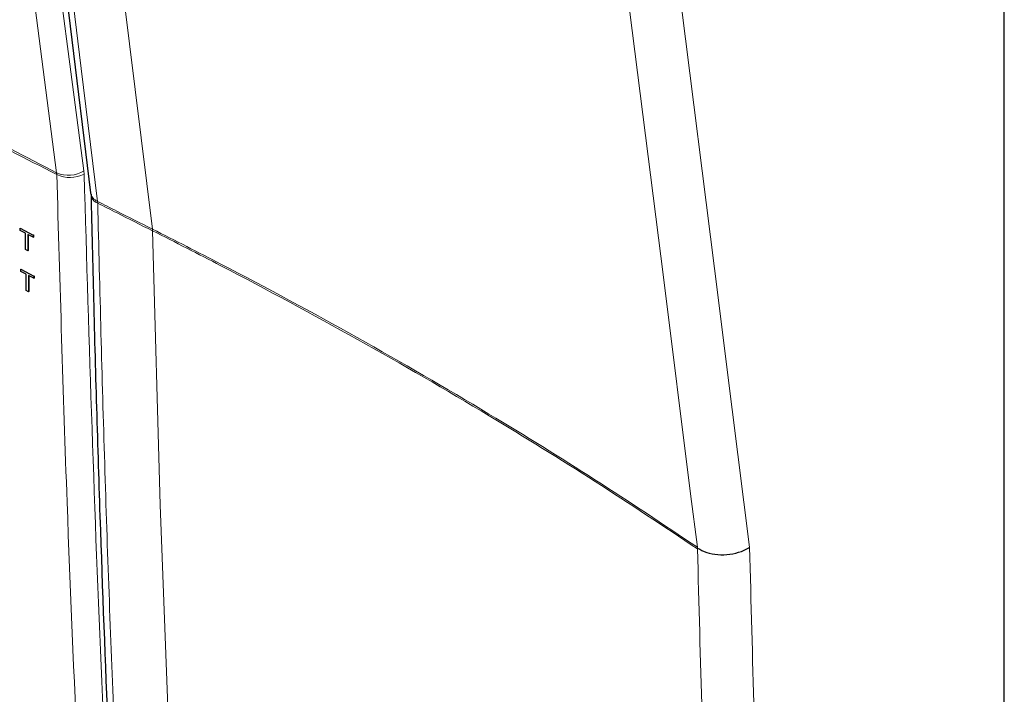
# Paper-space layout 'Blatt2' of a CAD drawing. Header units: millimetres. Extents: x 5 to 418, y 2 to 292.
# Tile 35 of 54: x 126 to 158, y 156 to 178. Entities that reach past the tile are written whole.
import ezdxf

# ---------------------------------------------------------------- set-up
doc = ezdxf.new("R2010")
doc.units = ezdxf.units.MM

psp = doc.layouts.new('Blatt2')

# ---------------------------------------------------------------- linework, layer by layer
at = {"color": 7, "linetype": 'Continuous', "lineweight": 18}
for p, q in [((158.057, 103.204), (158.057, 210.509)), ((128.1, 189.162), (130.334, 171.173)), ((127.215, 173.005), (127.22, 172.949)), ((128.109, 172.966), (128.101, 173.076)), ((128.552, 172.02), (128.547, 172.076)), ((130.334, 171.173), (130.334, 171.173)), ((130.338, 171.117), (130.338, 171.118)), ((148.085, 160.782), (148.082, 160.809)), ((148.086, 160.753), (148.085, 160.782))]:
    psp.add_line(p, q, dxfattribs=at)
at = {"color": 7, "linetype": 'Continuous', "lineweight": 25}
for p, q in [((158.078, 103.232), (158.078, 210.537)), ((128.322, 172.35), (128.326, 172.297)), ((126.024, 171.201), (126.03, 171.205)), ((126.024, 171.132), (126.024, 171.201)), ((126.024, 171.201), (126.446, 170.977)), ((126.197, 171.04), (126.024, 171.132)), ((126.197, 170.51), (126.197, 171.04)), ((126.446, 170.908), (126.273, 171)), ((126.273, 171), (126.273, 170.47)), ((126.284, 170.994), (126.284, 170.477)), ((126.446, 170.977), (126.457, 170.984)), ((126.446, 170.977), (126.446, 170.908)), ((126.446, 170.908), (126.457, 170.915)), ((126.453, 170.986), (126.457, 170.984)), ((126.457, 170.984), (126.457, 170.915)), ((126.273, 170.47), (126.197, 170.51)), ((126.273, 170.47), (126.284, 170.477)), ((126.051, 169.863), (126.057, 169.867)), ((126.051, 169.794), (126.051, 169.863)), ((126.051, 169.863), (126.472, 169.639)), ((126.223, 169.702), (126.051, 169.794)), ((126.223, 169.173), (126.223, 169.702)), ((126.472, 169.57), (126.299, 169.662)), ((126.299, 169.662), (126.299, 169.132)), ((126.311, 169.656), (126.311, 169.139)), ((126.472, 169.639), (126.483, 169.646)), ((126.472, 169.639), (126.472, 169.57)), ((126.479, 169.648), (126.483, 169.646)), ((126.483, 169.646), (126.483, 169.577)), ((126.472, 169.57), (126.483, 169.577)), ((126.299, 169.132), (126.223, 169.173)), ((126.299, 169.132), (126.311, 169.139))]:
    psp.add_line(p, q, dxfattribs=at)
at = {"color": 7, "linetype": 'Continuous', "lineweight": 18, "flags": 128}
for points in [[(127.215, 173.005), (127.083, 174.015), (126.554, 178.056), (124.855, 191.039)], [(125.741, 191.11), (126.921, 182.09), (128.101, 173.076)], [(126.355, 190.043), (126.478, 189.037), (126.969, 185.014), (127.758, 178.545), (128.019, 176.41), (128.547, 172.076)], [(148.082, 160.809), (147.863, 162.547), (146.974, 169.605), (146.392, 174.222), (145.874, 178.329), (145.835, 178.641)], [(147.559, 178.457), (147.566, 178.403), (148.638, 169.892), (149.217, 165.301), (149.783, 160.808)], [(130.338, 171.117), (130.584, 162.189), (130.924, 153.318), (131.357, 144.507), (131.884, 135.756), (132.504, 127.067), (133.218, 118.441), (134.024, 109.879), (134.924, 101.383), (135.916, 92.953)]]:
    psp.add_lwpolyline(points, dxfattribs=at)
at = {"color": 7, "linetype": 'Continuous', "lineweight": 25, "flags": 128}
psp.add_lwpolyline([(126.131, 190.316), (126.334, 188.65), (128.323, 172.353)], dxfattribs=at)
at = {"color": 7, "linetype": 'Continuous', "lineweight": 18}
for centre, radius, start, end in [((279.336, 469.105), 332.891, 241.64077, 242.80828), ((279.336, 469.043), 332.883, 241.64019, 242.80847), ((127.592, 173.866), 0.94, 246.4011, 302.7847), ((127.648, 173.873), 1.018, 245.151, 296.9434), ((128.691, 172.422), 0.374, 190.4887, 247.5081), ((128.674, 172.347), 0.349, 185.5469, 249.5799), ((129.744, 171.106), 0.593, 1.0991, 6.4968), ((129.744, 171.106), 0.593, 1.1008, 6.4986)]:
    psp.add_arc(centre, radius, start, end, dxfattribs=at)
for points, knots in [([(128.679, 140.028), (128.657, 140.378), (128.546, 142.131), (128.106, 149.509), (127.592, 160.105), (127.323, 169.386), (127.22, 172.949)], [0, 0, 0, 0, 0.032288, 0.161438, 0.678067, 1, 1, 1, 1]), ([(128.109, 172.966), (128.275, 167.439), (128.608, 156.385), (129.247, 145.506), (129.567, 140.065)], [0, 0, 0, 0, 0.4999, 1, 1, 1, 1]), ([(128.547, 172.076), (128.757, 171.969), (129.351, 171.667), (129.948, 171.367), (130.334, 171.173), (130.334, 171.173)], [0, 0, 0, 0, 0.353288, 0.999992, 1, 1, 1, 1]), ([(128.552, 172.02), (128.622, 169.19), (128.763, 163.528), (129.169, 152.447), (129.627, 144.278), (129.93, 138.884)], [0, 0, 0, 0, 0.253553, 0.507138, 1, 1, 1, 1]), ([(130.338, 171.118), (129.952, 171.312), (129.355, 171.612), (128.761, 171.913), (128.552, 172.02)], [0, 0, 0, 0, 0.646852, 1, 1, 1, 1]), ([(130.334, 171.173), (131.079, 170.796), (133.345, 169.646), (137.029, 167.654), (141.079, 165.303), (144.769, 163.022), (146.977, 161.547), (148.082, 160.809)], [0, 0, 0, 0, 0.117651, 0.3582, 0.59907, 0.799442, 1, 1, 1, 1]), ([(148.086, 160.753), (146.982, 161.491), (144.774, 162.965), (141.086, 165.246), (137.036, 167.598), (133.348, 169.587), (131.086, 170.742), (130.338, 171.117), (130.338, 171.117)], [0, 0, 0, 0, 0.200361, 0.400907, 0.641466, 0.882344, 0.999999, 1, 1, 1, 1]), ([(153.754, 82.529), (153.189, 87.242), (152.211, 95.411), (151.065, 107.205), (150.174, 117.809), (149.429, 128.508), (148.832, 139.232), (148.37, 149.973), (148.18, 157.16), (148.086, 160.753)], [0, 0, 0, 0, 0.186151, 0.322641, 0.45913, 0.595577, 0.732024, 0.866012, 1, 1, 1, 1]), ([(149.783, 160.808), (149.878, 157.206), (150.068, 150.001), (150.53, 139.247), (151.127, 128.523), (151.871, 117.838), (152.761, 107.247), (153.905, 95.467), (154.883, 87.309), (155.447, 82.602)], [0, 0, 0, 0, 0.134348, 0.268696, 0.405009, 0.541322, 0.677677, 0.814032, 1, 1, 1, 1])]:
    psp.add_open_spline(points, degree=3, knots=knots, dxfattribs=at)
at = {"color": 7, "linetype": 'Continuous', "lineweight": 25}
for points, knots in [([(128.335, 172.313), (128.361, 171.174), (128.446, 167.511), (128.625, 161.481), (128.906, 154.152), (129.256, 146.754), (129.552, 141.748), (129.704, 139.169)], [0, 0, 0, 0, 0.1018925, 0.3278611, 0.5417618, 0.763914, 1, 1, 1, 1]), ([(148.085, 160.782), (148.18, 160.729), (148.369, 160.624), (148.748, 160.557), (149.145, 160.569), (149.501, 160.657), (149.7, 160.755), (149.78, 160.806), (149.783, 160.808)], [0, 0, 0, 0, 0.206016, 0.412028, 0.618153, 0.82455, 0.99366, 1, 1, 1, 1])]:
    psp.add_open_spline(points, degree=3, knots=knots, dxfattribs=at)

doc.saveas('drawing.dxf')
